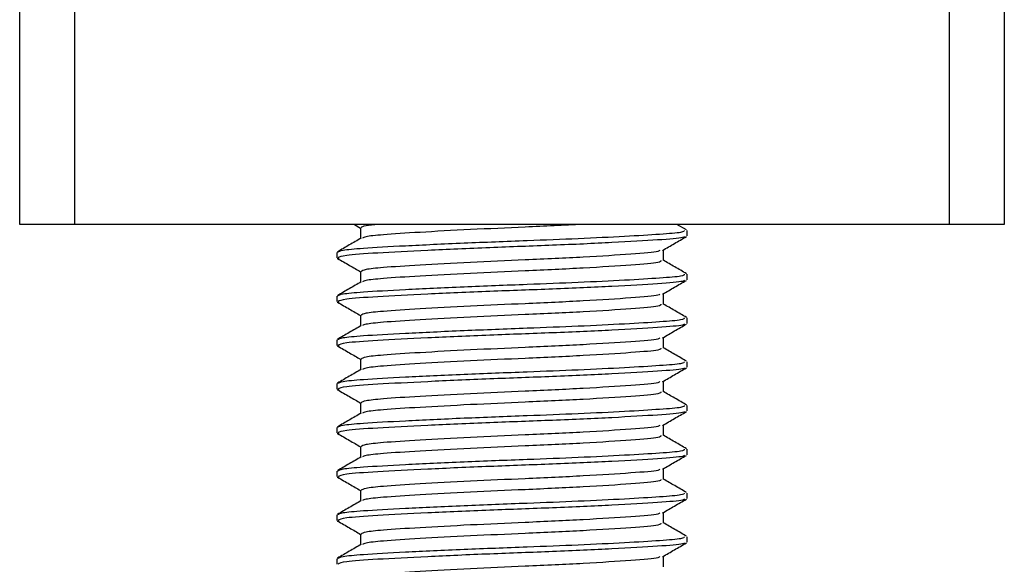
# Model space of a CAD drawing. Header units: millimetres. Extents: x 0 to 420, y 0 to 297.
# Tile 29 of 58: x 190.78 to 193.03, y 197.41 to 198.65. Entities that reach past the tile are written whole.
import ezdxf

# ---------------------------------------------------------------- set-up
doc = ezdxf.new("R2010")
doc.units = ezdxf.units.MM

msp = doc.modelspace()

# ---------------------------------------------------------------- linework, layer by layer
at = {"color": 7, "linetype": 'Continuous', "lineweight": 25}
for p, q in [((190.77843, 198.18329), (190.77843, 198.78329)), ((190.90343, 198.78329), (190.90343, 198.18329)), ((192.90343, 198.18329), (192.90343, 198.78329)), ((193.02843, 198.78329), (193.02843, 198.18329)), ((190.90343, 198.18329), (190.77843, 198.18329)), ((192.90343, 198.18329), (190.90343, 198.18329)), ((191.54315, 198.18329), (191.55756, 198.17495)), ((192.30244, 198.17052), (192.28038, 198.18329)), ((193.02843, 198.18329), (192.90343, 198.18329)), ((191.55756, 198.17557), (191.55756, 198.15129)), ((192.30343, 198.15686), (192.30343, 198.16939)), ((191.50343, 198.11935), (191.50343, 198.10684)), ((192.2493, 198.10057), (192.2493, 198.12495)), ((191.50377, 198.10617), (191.50815, 198.10542)), ((191.55756, 198.07557), (191.55756, 198.05129)), ((192.30343, 198.05686), (192.30343, 198.06939)), ((192.2493, 198.00057), (192.2493, 198.02495)), ((191.50343, 198.01935), (191.50343, 198.00684)), ((191.50377, 198.00617), (191.50815, 198.00542)), ((191.55756, 197.97557), (191.55756, 197.95129)), ((192.30343, 197.95686), (192.30343, 197.96939)), ((191.50343, 197.91935), (191.50343, 197.90684)), ((192.2493, 197.90057), (192.2493, 197.92495)), ((191.50377, 197.90617), (191.50815, 197.90542)), ((191.55756, 197.87557), (191.55756, 197.85129)), ((192.30343, 197.85686), (192.30343, 197.86939)), ((192.2493, 197.80057), (192.2493, 197.82495)), ((191.50343, 197.81935), (191.50343, 197.80684)), ((191.50377, 197.80617), (191.50815, 197.80542)), ((191.55756, 197.77557), (191.55756, 197.75129)), ((192.30343, 197.75686), (192.30343, 197.76939)), ((191.50343, 197.71935), (191.50343, 197.70684)), ((192.2493, 197.70057), (192.2493, 197.72495)), ((191.50377, 197.70617), (191.50815, 197.70542)), ((191.55756, 197.67557), (191.55756, 197.65129)), ((192.30343, 197.65686), (192.30343, 197.66939)), ((191.50343, 197.61935), (191.50343, 197.60684)), ((192.2493, 197.60057), (192.2493, 197.62495)), ((191.50377, 197.60617), (191.50815, 197.60542)), ((191.55756, 197.57557), (191.55756, 197.55129)), ((192.30343, 197.55686), (192.30343, 197.56939)), ((191.50343, 197.51935), (191.50343, 197.50684)), ((191.50377, 197.50617), (191.50815, 197.50542)), ((192.2493, 197.50057), (192.2493, 197.52495)), ((191.55756, 197.47557), (191.55756, 197.45129)), ((192.30343, 197.45686), (192.30343, 197.46939)), ((191.50343, 197.41935), (191.50343, 197.40684)), ((192.2493, 197.40057), (192.2493, 197.42495))]:
    msp.add_line(p, q, dxfattribs=at)
for points, knots in [([(191.59838, 198.18329), (191.58749, 198.18223), (191.56225, 198.17976), (191.55999, 198.17709), (191.5587, 198.17557)], [0, 0, 0, 0, 0.4315701, 1, 1, 1, 1]), ([(192.06452, 198.18329), (192.02147, 198.18119), (191.93896, 198.17717), (191.80505, 198.17143), (191.68953, 198.16505), (191.60995, 198.16), (191.5677, 198.15565), (191.56374, 198.153), (191.56217, 198.15195)], [0, 0, 0, 0, 0.20134236, 0.38594256, 0.57596416, 0.75907017, 0.9049692, 1, 1, 1, 1]), ([(192.29693, 198.16939), (192.29677, 198.16787), (192.29642, 198.16469), (192.2441, 198.16056), (192.16414, 198.15557), (192.05783, 198.15039), (191.93032, 198.14548), (191.78992, 198.14017), (191.65611, 198.1338), (191.56358, 198.12875), (191.51167, 198.12396), (191.50706, 198.12085), (191.50483, 198.11935)], [0, 0, 0, 0, 0.0865397, 0.1807239, 0.2782381, 0.3770459, 0.4725658, 0.5884558, 0.7077454, 0.8226984, 0.9142919, 1, 1, 1, 1]), ([(191.55874, 198.15198), (191.54969, 198.14673), (191.53158, 198.13624), (191.51347, 198.12576), (191.50442, 198.12052)], [0, 0, 0, 0, 0.4998987, 1, 1, 1, 1]), ([(192.29797, 198.15541), (192.29703, 198.15464), (192.29365, 198.15188), (192.24115, 198.14777), (192.13773, 198.14158), (191.99995, 198.13542), (191.85, 198.13014), (191.70669, 198.12384), (191.59156, 198.11786), (191.51616, 198.11267), (191.5094, 198.10873), (191.50615, 198.10684)], [0, 0, 0, 0, 0.0459027, 0.1640029, 0.2864241, 0.4087912, 0.5269075, 0.6499103, 0.7714525, 0.8900034, 1, 1, 1, 1]), ([(192.24759, 198.12396), (192.25664, 198.1292), (192.27473, 198.13968), (192.29284, 198.15016), (192.30189, 198.1554)], [0, 0, 0, 0, 0.4999098, 1, 1, 1, 1]), ([(192.24108, 198.12401), (192.2406, 198.12306), (192.239, 198.11991), (192.17921, 198.11532), (192.07222, 198.10829), (191.93833, 198.10222), (191.80534, 198.09642), (191.68957, 198.09005), (191.60956, 198.085), (191.56463, 198.0802), (191.56063, 198.07708), (191.5587, 198.07557)], [0, 0, 0, 0, 0.0566683, 0.1867771, 0.3222071, 0.4544151, 0.5741791, 0.6974605, 0.8162551, 0.9109108, 1, 1, 1, 1]), ([(191.50497, 198.1054), (191.51402, 198.10016), (191.53155, 198.09001), (191.54908, 198.07986), (191.55756, 198.07495)], [0, 0, 0, 0, 0.5163558, 1, 1, 1, 1]), ([(192.24364, 198.10062), (192.24339, 198.09911), (192.24277, 198.0954), (192.17993, 198.09031), (192.07203, 198.08329), (191.93836, 198.07722), (191.80536, 198.07142), (191.68945, 198.06505), (191.60997, 198.06), (191.5677, 198.05565), (191.56374, 198.053), (191.56217, 198.05195)], [0, 0, 0, 0, 0.0884933, 0.2179785, 0.3527595, 0.4843338, 0.6035239, 0.7262144, 0.8444398, 0.9386418, 1, 1, 1, 1]), ([(192.30244, 198.07052), (192.29339, 198.07576), (192.27567, 198.08601), (192.25796, 198.09627), (192.2493, 198.10129)], [0, 0, 0, 0, 0.5112595, 1, 1, 1, 1]), ([(192.29693, 198.06939), (192.29677, 198.06787), (192.29642, 198.06469), (192.2441, 198.06056), (192.16414, 198.05557), (192.05783, 198.05039), (191.93032, 198.04548), (191.78992, 198.04017), (191.65611, 198.0338), (191.56358, 198.02875), (191.51167, 198.02396), (191.50706, 198.02085), (191.50483, 198.01935)], [0, 0, 0, 0, 0.0865397, 0.1807239, 0.2782381, 0.3770459, 0.4725658, 0.5884558, 0.7077454, 0.8226984, 0.9142919, 1, 1, 1, 1]), ([(191.55874, 198.05198), (191.54969, 198.04673), (191.53158, 198.03624), (191.51347, 198.02576), (191.50442, 198.02052)], [0, 0, 0, 0, 0.4998987, 1, 1, 1, 1]), ([(192.29797, 198.05541), (192.29703, 198.05464), (192.29365, 198.05188), (192.24115, 198.04777), (192.13773, 198.04158), (191.99995, 198.03542), (191.85, 198.03014), (191.70669, 198.02384), (191.59156, 198.01786), (191.51616, 198.01267), (191.5094, 198.00873), (191.50615, 198.00684)], [0, 0, 0, 0, 0.0459027, 0.1640029, 0.2864241, 0.4087912, 0.5269075, 0.6499103, 0.7714525, 0.8900034, 1, 1, 1, 1]), ([(192.24759, 198.02396), (192.25664, 198.0292), (192.27473, 198.03968), (192.29284, 198.05016), (192.30189, 198.0554)], [0, 0, 0, 0, 0.4999098, 1, 1, 1, 1]), ([(192.24108, 198.02401), (192.2406, 198.02306), (192.239, 198.01991), (192.17921, 198.01532), (192.07222, 198.00829), (191.93833, 198.00222), (191.80534, 197.99642), (191.68957, 197.99005), (191.60956, 197.985), (191.56463, 197.9802), (191.56063, 197.97708), (191.5587, 197.97557)], [0, 0, 0, 0, 0.0566683, 0.1867771, 0.3222071, 0.4544151, 0.5741791, 0.6974605, 0.8162551, 0.9109108, 1, 1, 1, 1]), ([(191.50497, 198.0054), (191.51402, 198.00016), (191.53155, 197.99001), (191.54908, 197.97986), (191.55756, 197.97495)], [0, 0, 0, 0, 0.51635581, 1, 1, 1, 1]), ([(192.24364, 198.00062), (192.24339, 197.99911), (192.24277, 197.9954), (192.17993, 197.99031), (192.07203, 197.98329), (191.93836, 197.97722), (191.80536, 197.97142), (191.68945, 197.96505), (191.60997, 197.96), (191.5677, 197.95565), (191.56374, 197.953), (191.56217, 197.95195)], [0, 0, 0, 0, 0.0884933, 0.2179785, 0.3527595, 0.4843338, 0.6035239, 0.7262144, 0.8444398, 0.9386418, 1, 1, 1, 1]), ([(192.30244, 197.97052), (192.29339, 197.97576), (192.27567, 197.98601), (192.25796, 197.99627), (192.2493, 198.00129)], [0, 0, 0, 0, 0.5112595, 1, 1, 1, 1]), ([(192.29693, 197.96939), (192.29677, 197.96787), (192.29642, 197.96469), (192.2441, 197.96056), (192.16414, 197.95557), (192.05783, 197.95039), (191.93032, 197.94548), (191.78992, 197.94017), (191.65611, 197.9338), (191.56358, 197.92875), (191.51167, 197.92396), (191.50706, 197.92085), (191.50483, 197.91935)], [0, 0, 0, 0, 0.08653971, 0.18072393, 0.27823806, 0.37704594, 0.47256582, 0.5884558, 0.70774541, 0.82269836, 0.91429192, 1, 1, 1, 1]), ([(192.29797, 197.95541), (192.29703, 197.95464), (192.29365, 197.95188), (192.24115, 197.94777), (192.13773, 197.94158), (191.99995, 197.93542), (191.85, 197.93014), (191.70669, 197.92384), (191.59156, 197.91786), (191.51616, 197.91267), (191.5094, 197.90873), (191.50615, 197.90684)], [0, 0, 0, 0, 0.0459027, 0.1640029, 0.2864241, 0.4087912, 0.5269075, 0.6499103, 0.7714525, 0.8900034, 1, 1, 1, 1]), ([(192.24759, 197.92396), (192.25664, 197.9292), (192.27473, 197.93968), (192.29284, 197.95016), (192.30189, 197.9554)], [0, 0, 0, 0, 0.4999098, 1, 1, 1, 1]), ([(191.55874, 197.95198), (191.54969, 197.94673), (191.53158, 197.93624), (191.51347, 197.92576), (191.50442, 197.92052)], [0, 0, 0, 0, 0.4998987, 1, 1, 1, 1]), ([(192.24108, 197.92401), (192.2406, 197.92306), (192.239, 197.91991), (192.17921, 197.91532), (192.07222, 197.90829), (191.93833, 197.90222), (191.80534, 197.89642), (191.68957, 197.89005), (191.60956, 197.885), (191.56463, 197.8802), (191.56063, 197.87708), (191.5587, 197.87557)], [0, 0, 0, 0, 0.0566683, 0.1867771, 0.3222071, 0.4544151, 0.5741791, 0.6974605, 0.8162551, 0.9109108, 1, 1, 1, 1]), ([(191.50497, 197.9054), (191.51402, 197.90016), (191.53155, 197.89001), (191.54908, 197.87986), (191.55756, 197.87495)], [0, 0, 0, 0, 0.5163558, 1, 1, 1, 1]), ([(192.24364, 197.90062), (192.24339, 197.89911), (192.24277, 197.8954), (192.17993, 197.89031), (192.07203, 197.88329), (191.93836, 197.87722), (191.80536, 197.87142), (191.68945, 197.86505), (191.60997, 197.86), (191.5677, 197.85565), (191.56374, 197.853), (191.56217, 197.85195)], [0, 0, 0, 0, 0.0884933, 0.2179785, 0.3527595, 0.4843338, 0.6035239, 0.7262144, 0.8444398, 0.9386418, 1, 1, 1, 1]), ([(192.30244, 197.87052), (192.29339, 197.87576), (192.27567, 197.88601), (192.25796, 197.89627), (192.2493, 197.90129)], [0, 0, 0, 0, 0.5112595, 1, 1, 1, 1]), ([(192.29693, 197.86939), (192.29677, 197.86787), (192.29642, 197.86469), (192.2441, 197.86056), (192.16414, 197.85557), (192.05783, 197.85039), (191.93032, 197.84548), (191.78992, 197.84017), (191.65611, 197.8338), (191.56358, 197.82875), (191.51167, 197.82396), (191.50706, 197.82085), (191.50483, 197.81935)], [0, 0, 0, 0, 0.08653971, 0.18072393, 0.27823806, 0.37704594, 0.47256582, 0.5884558, 0.70774541, 0.82269836, 0.91429192, 1, 1, 1, 1]), ([(191.55874, 197.85198), (191.54969, 197.84673), (191.53158, 197.83624), (191.51347, 197.82576), (191.50442, 197.82052)], [0, 0, 0, 0, 0.4998987, 1, 1, 1, 1]), ([(192.29797, 197.85541), (192.29703, 197.85464), (192.29365, 197.85188), (192.24115, 197.84777), (192.13773, 197.84158), (191.99995, 197.83542), (191.85, 197.83014), (191.70669, 197.82384), (191.59156, 197.81786), (191.51616, 197.81267), (191.5094, 197.80873), (191.50615, 197.80684)], [0, 0, 0, 0, 0.0459027, 0.1640029, 0.2864241, 0.4087912, 0.5269075, 0.6499103, 0.7714525, 0.8900034, 1, 1, 1, 1]), ([(192.24759, 197.82396), (192.25664, 197.8292), (192.27473, 197.83968), (192.29284, 197.85016), (192.30189, 197.8554)], [0, 0, 0, 0, 0.4999098, 1, 1, 1, 1]), ([(192.24108, 197.82401), (192.2406, 197.82306), (192.239, 197.81991), (192.17921, 197.81532), (192.07222, 197.80829), (191.93833, 197.80222), (191.80534, 197.79642), (191.68957, 197.79005), (191.60956, 197.785), (191.56463, 197.7802), (191.56063, 197.77708), (191.5587, 197.77557)], [0, 0, 0, 0, 0.0566683, 0.1867771, 0.3222071, 0.4544151, 0.5741791, 0.6974605, 0.8162551, 0.9109108, 1, 1, 1, 1]), ([(191.50497, 197.8054), (191.51402, 197.80016), (191.53155, 197.79001), (191.54908, 197.77986), (191.55756, 197.77495)], [0, 0, 0, 0, 0.5163558, 1, 1, 1, 1]), ([(192.24364, 197.80062), (192.24339, 197.79911), (192.24277, 197.7954), (192.17993, 197.79031), (192.07203, 197.78329), (191.93836, 197.77722), (191.80536, 197.77142), (191.68945, 197.76505), (191.60997, 197.76), (191.5677, 197.75565), (191.56374, 197.753), (191.56217, 197.75195)], [0, 0, 0, 0, 0.0884933, 0.2179785, 0.3527595, 0.4843338, 0.6035239, 0.7262144, 0.8444398, 0.9386418, 1, 1, 1, 1]), ([(192.30244, 197.77052), (192.29339, 197.77576), (192.27567, 197.78601), (192.25796, 197.79627), (192.2493, 197.80129)], [0, 0, 0, 0, 0.51125952, 1, 1, 1, 1]), ([(192.29693, 197.76939), (192.29677, 197.76787), (192.29642, 197.76469), (192.2441, 197.76056), (192.16414, 197.75557), (192.05783, 197.75039), (191.93032, 197.74548), (191.78992, 197.74017), (191.65611, 197.7338), (191.56358, 197.72875), (191.51167, 197.72396), (191.50706, 197.72085), (191.50483, 197.71935)], [0, 0, 0, 0, 0.0865397, 0.1807239, 0.2782381, 0.3770459, 0.4725658, 0.5884558, 0.7077454, 0.8226984, 0.9142919, 1, 1, 1, 1]), ([(192.29797, 197.75541), (192.29703, 197.75464), (192.29365, 197.75188), (192.24115, 197.74777), (192.13773, 197.74158), (191.99995, 197.73542), (191.85, 197.73014), (191.70669, 197.72384), (191.59156, 197.71786), (191.51616, 197.71267), (191.5094, 197.70873), (191.50615, 197.70684)], [0, 0, 0, 0, 0.0459027, 0.1640029, 0.2864241, 0.4087912, 0.5269075, 0.6499103, 0.7714525, 0.8900034, 1, 1, 1, 1]), ([(192.24759, 197.72396), (192.25664, 197.7292), (192.27473, 197.73968), (192.29284, 197.75016), (192.30189, 197.7554)], [0, 0, 0, 0, 0.4999098, 1, 1, 1, 1]), ([(191.55874, 197.75198), (191.54969, 197.74673), (191.53158, 197.73624), (191.51347, 197.72576), (191.50442, 197.72052)], [0, 0, 0, 0, 0.4998987, 1, 1, 1, 1]), ([(192.24108, 197.72401), (192.2406, 197.72306), (192.239, 197.71991), (192.17921, 197.71532), (192.07222, 197.70829), (191.93833, 197.70222), (191.80534, 197.69642), (191.68957, 197.69005), (191.60956, 197.685), (191.56463, 197.6802), (191.56063, 197.67708), (191.5587, 197.67557)], [0, 0, 0, 0, 0.0566683, 0.1867771, 0.3222071, 0.4544151, 0.5741791, 0.6974605, 0.8162551, 0.9109108, 1, 1, 1, 1]), ([(191.50497, 197.7054), (191.51402, 197.70016), (191.53155, 197.69001), (191.54908, 197.67986), (191.55756, 197.67495)], [0, 0, 0, 0, 0.51635581, 1, 1, 1, 1]), ([(192.24364, 197.70062), (192.24339, 197.69911), (192.24277, 197.6954), (192.17993, 197.69031), (192.07203, 197.68329), (191.93836, 197.67722), (191.80536, 197.67142), (191.68945, 197.66505), (191.60997, 197.66), (191.5677, 197.65565), (191.56374, 197.653), (191.56217, 197.65195)], [0, 0, 0, 0, 0.0884933, 0.2179785, 0.3527595, 0.4843338, 0.6035239, 0.7262144, 0.8444398, 0.9386418, 1, 1, 1, 1]), ([(192.30244, 197.67052), (192.29339, 197.67576), (192.27567, 197.68601), (192.25796, 197.69627), (192.2493, 197.70129)], [0, 0, 0, 0, 0.5112595, 1, 1, 1, 1]), ([(192.29693, 197.66939), (192.29677, 197.66787), (192.29642, 197.66469), (192.2441, 197.66056), (192.16414, 197.65557), (192.05783, 197.65039), (191.93032, 197.64548), (191.78992, 197.64017), (191.65611, 197.6338), (191.56358, 197.62875), (191.51167, 197.62396), (191.50706, 197.62085), (191.50483, 197.61935)], [0, 0, 0, 0, 0.0865397, 0.1807239, 0.2782381, 0.3770459, 0.4725658, 0.5884558, 0.7077454, 0.8226984, 0.9142919, 1, 1, 1, 1]), ([(191.55874, 197.65198), (191.54969, 197.64673), (191.53158, 197.63624), (191.51347, 197.62576), (191.50442, 197.62052)], [0, 0, 0, 0, 0.4998987, 1, 1, 1, 1]), ([(192.29797, 197.65541), (192.29703, 197.65464), (192.29365, 197.65188), (192.24115, 197.64777), (192.13773, 197.64158), (191.99995, 197.63542), (191.85, 197.63014), (191.70669, 197.62384), (191.59156, 197.61786), (191.51616, 197.61267), (191.5094, 197.60873), (191.50615, 197.60684)], [0, 0, 0, 0, 0.04590273, 0.1640029, 0.2864241, 0.40879124, 0.5269075, 0.64991026, 0.77145249, 0.89000345, 1, 1, 1, 1]), ([(192.24759, 197.62396), (192.25664, 197.6292), (192.27473, 197.63968), (192.29284, 197.65016), (192.30189, 197.6554)], [0, 0, 0, 0, 0.4999098, 1, 1, 1, 1]), ([(192.24108, 197.62401), (192.2406, 197.62306), (192.239, 197.61991), (192.17921, 197.61532), (192.07222, 197.60829), (191.93833, 197.60222), (191.80534, 197.59642), (191.68957, 197.59005), (191.60956, 197.585), (191.56463, 197.5802), (191.56063, 197.57708), (191.5587, 197.57557)], [0, 0, 0, 0, 0.0566683, 0.1867771, 0.3222071, 0.4544151, 0.5741791, 0.6974605, 0.8162551, 0.9109108, 1, 1, 1, 1]), ([(191.50497, 197.6054), (191.51402, 197.60016), (191.53155, 197.59001), (191.54908, 197.57986), (191.55756, 197.57495)], [0, 0, 0, 0, 0.5163558, 1, 1, 1, 1]), ([(192.24364, 197.60062), (192.24339, 197.59911), (192.24277, 197.5954), (192.17993, 197.59031), (192.07203, 197.58329), (191.93836, 197.57722), (191.80536, 197.57142), (191.68945, 197.56505), (191.60997, 197.56), (191.5677, 197.55565), (191.56374, 197.553), (191.56217, 197.55195)], [0, 0, 0, 0, 0.0884933, 0.2179785, 0.3527595, 0.4843338, 0.6035239, 0.7262144, 0.8444398, 0.9386418, 1, 1, 1, 1]), ([(192.30244, 197.57052), (192.29339, 197.57576), (192.27567, 197.58601), (192.25796, 197.59627), (192.2493, 197.60129)], [0, 0, 0, 0, 0.5112595, 1, 1, 1, 1]), ([(191.55874, 197.55198), (191.54969, 197.54673), (191.53158, 197.53624), (191.51347, 197.52576), (191.50442, 197.52052)], [0, 0, 0, 0, 0.4998987, 1, 1, 1, 1]), ([(192.29693, 197.56939), (192.29677, 197.56787), (192.29642, 197.56469), (192.2441, 197.56056), (192.16414, 197.55557), (192.05783, 197.55039), (191.93032, 197.54548), (191.78992, 197.54017), (191.65611, 197.5338), (191.56358, 197.52875), (191.51167, 197.52396), (191.50706, 197.52085), (191.50483, 197.51935)], [0, 0, 0, 0, 0.0865397, 0.1807239, 0.2782381, 0.3770459, 0.4725658, 0.5884558, 0.7077454, 0.8226984, 0.9142919, 1, 1, 1, 1]), ([(192.29797, 197.55541), (192.29703, 197.55464), (192.29365, 197.55188), (192.24115, 197.54777), (192.13773, 197.54158), (191.99995, 197.53542), (191.85, 197.53014), (191.70669, 197.52384), (191.59156, 197.51786), (191.51616, 197.51267), (191.5094, 197.50873), (191.50615, 197.50684)], [0, 0, 0, 0, 0.0459027, 0.1640029, 0.2864241, 0.4087912, 0.5269075, 0.6499103, 0.7714525, 0.8900034, 1, 1, 1, 1]), ([(192.24759, 197.52396), (192.25664, 197.5292), (192.27473, 197.53968), (192.29284, 197.55016), (192.30189, 197.5554)], [0, 0, 0, 0, 0.4999098, 1, 1, 1, 1]), ([(191.50497, 197.5054), (191.51402, 197.50016), (191.53155, 197.49001), (191.54908, 197.47986), (191.55756, 197.47495)], [0, 0, 0, 0, 0.5163558, 1, 1, 1, 1]), ([(192.24108, 197.52401), (192.2406, 197.52306), (192.239, 197.51991), (192.17921, 197.51532), (192.07222, 197.50829), (191.93833, 197.50222), (191.80534, 197.49642), (191.68957, 197.49005), (191.60956, 197.485), (191.56463, 197.4802), (191.56063, 197.47708), (191.5587, 197.47557)], [0, 0, 0, 0, 0.0566683, 0.1867771, 0.3222071, 0.4544151, 0.5741791, 0.6974605, 0.8162551, 0.9109108, 1, 1, 1, 1]), ([(192.24364, 197.50062), (192.24339, 197.49911), (192.24277, 197.4954), (192.17993, 197.49031), (192.07203, 197.48329), (191.93836, 197.47722), (191.80536, 197.47142), (191.68945, 197.46505), (191.60997, 197.46), (191.5677, 197.45565), (191.56374, 197.453), (191.56217, 197.45195)], [0, 0, 0, 0, 0.0884933, 0.2179785, 0.3527595, 0.4843338, 0.6035239, 0.7262144, 0.8444398, 0.9386418, 1, 1, 1, 1]), ([(192.30244, 197.47052), (192.29339, 197.47576), (192.27567, 197.48601), (192.25796, 197.49627), (192.2493, 197.50129)], [0, 0, 0, 0, 0.5112595, 1, 1, 1, 1]), ([(192.29693, 197.46939), (192.29677, 197.46787), (192.29642, 197.46469), (192.2441, 197.46056), (192.16414, 197.45557), (192.05783, 197.45039), (191.93032, 197.44548), (191.78992, 197.44017), (191.65611, 197.4338), (191.56358, 197.42875), (191.51167, 197.42396), (191.50706, 197.42085), (191.50483, 197.41935)], [0, 0, 0, 0, 0.0865397, 0.1807239, 0.2782381, 0.3770459, 0.4725658, 0.5884558, 0.7077454, 0.8226984, 0.9142919, 1, 1, 1, 1]), ([(191.55874, 197.45198), (191.54969, 197.44673), (191.53158, 197.43624), (191.51347, 197.42576), (191.50442, 197.42052)], [0, 0, 0, 0, 0.4998987, 1, 1, 1, 1]), ([(192.29797, 197.45541), (192.29703, 197.45464), (192.29365, 197.45188), (192.24115, 197.44777), (192.13773, 197.44158), (191.99995, 197.43542), (191.85, 197.43014), (191.70669, 197.42384), (191.59156, 197.41786), (191.51616, 197.41267), (191.5094, 197.40873), (191.50615, 197.40684)], [0, 0, 0, 0, 0.0459027, 0.1640029, 0.2864241, 0.4087912, 0.5269075, 0.6499103, 0.7714525, 0.8900034, 1, 1, 1, 1]), ([(192.24759, 197.42396), (192.25664, 197.4292), (192.27473, 197.43968), (192.29284, 197.45016), (192.30189, 197.4554)], [0, 0, 0, 0, 0.4999098, 1, 1, 1, 1]), ([(192.24108, 197.42401), (192.2406, 197.42306), (192.239, 197.41991), (192.17921, 197.41532), (192.07222, 197.40829), (191.93833, 197.40222), (191.80534, 197.39642), (191.68957, 197.39005), (191.60956, 197.385), (191.56463, 197.3802), (191.56063, 197.37708), (191.5587, 197.37557)], [0, 0, 0, 0, 0.0566683, 0.1867771, 0.3222071, 0.4544151, 0.5741791, 0.6974605, 0.8162551, 0.9109108, 1, 1, 1, 1])]:
    msp.add_open_spline(points, degree=3, knots=knots, dxfattribs=at)

doc.saveas('drawing.dxf')
